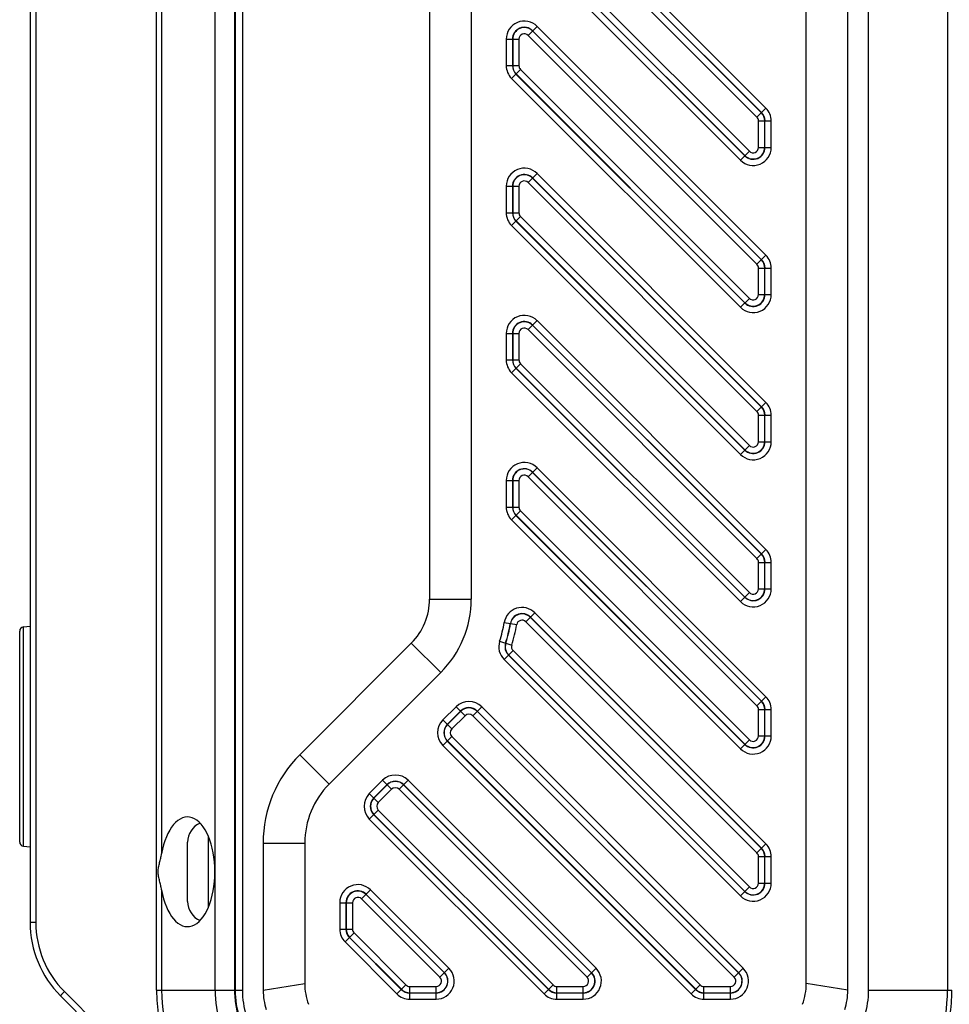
# Model space of a CAD drawing. Header units: millimetres. Extents: x 103 to 457, y -27 to 282.
# Tile 22 of 41: x 243 to 287, y 90 to 137. Entities that reach past the tile are written whole.
import ezdxf

# ---------------------------------------------------------------- set-up
doc = ezdxf.new("R2010")
doc.units = ezdxf.units.MM
doc.header["$LTSCALE"] = 23.1
doc.layers.add('00_COMPONENTS', color=7, linetype='CONTINUOUS')

msp = doc.modelspace()

# ---------------------------------------------------------------- linework, layer by layer
at = {"layer": '00_COMPONENTS'}
for p, q in [((249.383, 90.581), (249.383, 160.963)), ((252.196, 90.581), (252.196, 160.963)), ((253.132, 160.963), (253.132, 90.581)), ((253.163, 160.963), (253.163, 90.581)), ((253.505, 160.963), (253.505, 90.581)), ((282.605, 90.581), (282.605, 160.963)), ((283.605, 90.581), (283.605, 160.963)), ((287.393, 160.963), (287.393, 90.581)), ((280.605, 90.911), (280.605, 160.633)), ((243.305, 157.701), (243.305, 93.843)), ((243.578, 157.701), (243.578, 93.843)), ((249.625, 151.207), (249.625, 97.137)), ((278.449, 132.751), (267.335, 143.865)), ((278.457, 132.758), (267.342, 143.872)), ((278.669, 132.97), (267.555, 144.084)), ((278.237, 132.539), (267.123, 143.653)), ((262.505, 142.163), (262.505, 109.381)), ((264.505, 142.163), (264.505, 109.381)), ((266.653, 141.681), (277.653, 130.681)), ((266.66, 141.689), (277.66, 130.689)), ((266.872, 141.901), (277.872, 130.901)), ((266.44, 141.469), (277.44, 130.469)), ((267.237, 136.467), (267.669, 136.899)), ((278.669, 125.899), (267.669, 136.899)), ((266.186, 136.285), (266.186, 135.012)), ((266.186, 136.285), (266.797, 136.285)), ((266.486, 136.285), (266.486, 135.012)), ((266.497, 136.285), (266.497, 135.012)), ((266.797, 136.285), (266.797, 135.012)), ((278.237, 125.467), (267.237, 136.467)), ((278.449, 125.68), (267.449, 136.68)), ((278.457, 125.687), (267.457, 136.687)), ((266.186, 135.012), (266.797, 135.012)), ((266.44, 134.398), (266.872, 134.83)), ((266.44, 134.398), (277.44, 123.398)), ((266.653, 134.61), (277.653, 123.61)), ((266.66, 134.618), (277.66, 123.618)), ((266.872, 134.83), (277.872, 123.83)), ((278.237, 132.539), (278.669, 132.97)), ((278.312, 131.083), (278.312, 132.356)), ((278.312, 132.356), (278.923, 132.356)), ((278.612, 131.083), (278.612, 132.356)), ((278.623, 131.083), (278.623, 132.356)), ((278.923, 131.083), (278.923, 132.356)), ((278.312, 131.083), (278.923, 131.083)), ((277.44, 130.469), (277.872, 130.901)), ((267.237, 129.396), (267.669, 129.828)), ((278.669, 118.828), (267.669, 129.828)), ((266.186, 129.214), (266.186, 127.941)), ((266.186, 129.214), (266.797, 129.214)), ((266.486, 129.214), (266.486, 127.941)), ((266.497, 129.214), (266.497, 127.941)), ((266.797, 129.214), (266.797, 127.941)), ((278.237, 118.396), (267.237, 129.396)), ((278.449, 118.608), (267.449, 129.608)), ((278.457, 118.616), (267.457, 129.616)), ((266.186, 127.941), (266.797, 127.941)), ((266.44, 127.327), (266.872, 127.759)), ((266.872, 127.759), (277.872, 116.759)), ((266.44, 127.327), (277.44, 116.327)), ((266.653, 127.539), (277.653, 116.539)), ((266.66, 127.547), (277.66, 116.547)), ((278.237, 125.467), (278.669, 125.899)), ((278.312, 124.012), (278.312, 125.285)), ((278.312, 125.285), (278.923, 125.285)), ((278.612, 124.012), (278.612, 125.285)), ((278.623, 124.012), (278.623, 125.285)), ((278.923, 124.012), (278.923, 125.285)), ((278.312, 124.012), (278.923, 124.012)), ((277.44, 123.398), (277.872, 123.83)), ((267.237, 122.325), (267.669, 122.757)), ((278.457, 111.545), (267.457, 122.545)), ((278.669, 111.757), (267.669, 122.757)), ((266.186, 122.143), (266.186, 120.87)), ((266.186, 122.143), (266.797, 122.143)), ((266.486, 122.143), (266.486, 120.87)), ((266.497, 122.143), (266.497, 120.87)), ((266.797, 122.143), (266.797, 120.87)), ((278.237, 111.325), (267.237, 122.325)), ((278.449, 111.537), (267.449, 122.537)), ((266.186, 120.87), (266.797, 120.87)), ((266.44, 120.256), (266.872, 120.688)), ((266.872, 120.688), (277.872, 109.688)), ((266.44, 120.256), (277.44, 109.256)), ((266.653, 120.468), (277.653, 109.468)), ((266.66, 120.476), (277.66, 109.476)), ((278.237, 118.396), (278.669, 118.828)), ((278.312, 116.941), (278.312, 118.214)), ((278.312, 118.214), (278.923, 118.214)), ((278.612, 116.941), (278.612, 118.214)), ((278.623, 116.941), (278.623, 118.214)), ((278.923, 116.941), (278.923, 118.214)), ((278.312, 116.941), (278.923, 116.941)), ((277.44, 116.327), (277.872, 116.759)), ((267.237, 115.254), (267.669, 115.686)), ((278.449, 104.466), (267.449, 115.466)), ((278.457, 104.474), (267.457, 115.474)), ((278.669, 104.686), (267.669, 115.686)), ((266.186, 115.072), (266.186, 113.799)), ((266.186, 115.072), (266.797, 115.072)), ((266.486, 115.072), (266.486, 113.799)), ((266.497, 115.072), (266.497, 113.799)), ((266.797, 115.072), (266.797, 113.799)), ((278.237, 104.254), (267.237, 115.254)), ((266.186, 113.799), (266.797, 113.799)), ((266.44, 113.185), (266.872, 113.617)), ((266.872, 113.617), (277.872, 102.617)), ((266.44, 113.185), (277.44, 102.185)), ((266.653, 113.397), (277.653, 102.397)), ((266.66, 113.405), (277.66, 102.405)), ((278.237, 111.325), (278.669, 111.757)), ((278.312, 109.87), (278.312, 111.143)), ((278.312, 111.143), (278.923, 111.143)), ((278.612, 109.87), (278.612, 111.143)), ((278.623, 109.87), (278.623, 111.143)), ((278.923, 109.87), (278.923, 111.143)), ((278.312, 109.87), (278.923, 109.87)), ((262.505, 109.381), (264.505, 109.381)), ((277.44, 109.256), (277.872, 109.688)), ((267.129, 108.291), (267.561, 108.723)), ((278.449, 97.395), (267.341, 108.503)), ((278.457, 97.403), (267.349, 108.511)), ((278.669, 97.615), (267.561, 108.723)), ((242.984, 108.041), (243.305, 108.075)), ((242.984, 97.503), (242.984, 108.041)), ((266.091, 108.255), (266.692, 108.152)), ((278.237, 97.183), (267.129, 108.291)), ((242.805, 97.702), (242.805, 107.842)), ((261.626, 107.26), (256.262, 101.896)), ((261.626, 107.26), (263.04, 105.846)), ((265.87, 107.35), (266.452, 107.164)), ((266.083, 106.472), (266.515, 106.903)), ((266.083, 106.472), (277.44, 95.114)), ((266.295, 106.684), (277.653, 95.326)), ((266.303, 106.691), (277.66, 95.334)), ((266.515, 106.903), (277.872, 95.546)), ((263.04, 105.846), (257.676, 100.482)), ((278.237, 104.254), (278.669, 104.686)), ((263.778, 104.206), (263.142, 103.57)), ((263.778, 104.206), (264.21, 103.774)), ((264.575, 103.774), (265.007, 104.206)), ((277.576, 91.636), (265.007, 104.206)), ((263.99, 103.994), (263.354, 103.358)), ((263.998, 103.986), (263.362, 103.35)), ((264.21, 103.774), (263.574, 103.138)), ((277.145, 91.204), (264.575, 103.774)), ((277.357, 91.416), (264.787, 103.986)), ((277.364, 91.424), (264.795, 103.994)), ((278.312, 104.072), (278.923, 104.072)), ((278.312, 102.799), (278.312, 104.072)), ((278.612, 102.799), (278.612, 104.072)), ((278.623, 102.799), (278.623, 104.072)), ((278.923, 102.799), (278.923, 104.072)), ((263.142, 103.57), (263.574, 103.138)), ((263.142, 102.341), (263.574, 102.773)), ((263.574, 102.773), (275.507, 90.84)), ((278.312, 102.799), (278.923, 102.799)), ((263.142, 102.341), (275.076, 90.408)), ((263.354, 102.553), (275.288, 90.62)), ((263.362, 102.561), (275.295, 90.628)), ((277.44, 102.185), (277.872, 102.617)), ((256.262, 101.896), (257.676, 100.482)), ((260.243, 100.67), (259.606, 100.034)), ((260.455, 100.458), (259.819, 99.822)), ((260.463, 100.451), (259.826, 99.814)), ((260.243, 100.67), (260.675, 100.239)), ((261.039, 100.239), (261.471, 100.67)), ((270.286, 91.416), (261.251, 100.451)), ((270.293, 91.424), (261.259, 100.458)), ((270.505, 91.636), (261.471, 100.67)), ((259.606, 100.034), (260.038, 99.602)), ((260.675, 100.239), (260.038, 99.602)), ((270.074, 91.204), (261.039, 100.239)), ((259.606, 98.806), (260.038, 99.238)), ((259.819, 99.018), (268.217, 90.62)), ((259.826, 99.026), (268.224, 90.628)), ((260.038, 99.238), (268.436, 90.84)), ((259.606, 98.806), (268.004, 90.408)), ((251.875, 94.568), (251.875, 97.976)), ((242.984, 97.503), (243.305, 97.469)), ((250.875, 94.852), (250.875, 97.697)), ((254.505, 97.653), (254.505, 90.581)), ((254.505, 97.653), (256.505, 97.653)), ((256.505, 97.653), (256.505, 90.911)), ((278.237, 97.183), (278.669, 97.615)), ((278.312, 97.001), (278.923, 97.001)), ((278.312, 95.728), (278.312, 97.001)), ((278.612, 95.728), (278.612, 97.001)), ((278.623, 95.728), (278.623, 97.001)), ((278.923, 95.728), (278.923, 97.001)), ((278.312, 95.728), (278.923, 95.728)), ((249.625, 95.407), (249.625, 90.581)), ((259.237, 94.97), (259.669, 95.402)), ((263.215, 91.416), (259.449, 95.182)), ((263.222, 91.424), (259.457, 95.19)), ((263.434, 91.636), (259.669, 95.402)), ((277.44, 95.114), (277.872, 95.546)), ((258.186, 94.788), (258.186, 93.515)), ((258.186, 94.788), (258.797, 94.788)), ((258.486, 94.788), (258.486, 93.515)), ((258.497, 94.788), (258.497, 93.515)), ((258.797, 94.788), (258.797, 93.515)), ((263.003, 91.204), (259.237, 94.97)), ((243.578, 93.843), (243.305, 93.843)), ((258.186, 93.515), (258.797, 93.515)), ((258.44, 92.901), (258.872, 93.333)), ((258.872, 93.333), (261.365, 90.84)), ((258.44, 92.901), (260.933, 90.408)), ((258.653, 93.113), (261.145, 90.62)), ((258.66, 93.121), (261.153, 90.628)), ((263.003, 91.204), (263.434, 91.636)), ((270.074, 91.204), (270.505, 91.636)), ((277.145, 91.204), (277.576, 91.636)), ((254.505, 90.581), (256.505, 90.911)), ((282.605, 90.581), (280.605, 90.911)), ((244.954, 90.52), (250.47, 85.004)), ((249.383, 90.581), (253.505, 90.581)), ((260.933, 90.408), (261.365, 90.84)), ((261.547, 90.764), (262.82, 90.764)), ((261.547, 90.154), (261.547, 90.764)), ((261.547, 90.464), (262.82, 90.464)), ((261.547, 90.453), (262.82, 90.453)), ((262.82, 90.154), (262.82, 90.764)), ((268.004, 90.408), (268.436, 90.84)), ((268.619, 90.764), (269.891, 90.764)), ((268.619, 90.154), (268.619, 90.764)), ((268.619, 90.464), (269.891, 90.464)), ((268.619, 90.453), (269.891, 90.453)), ((269.891, 90.154), (269.891, 90.764)), ((275.076, 90.408), (275.507, 90.84)), ((275.69, 90.764), (276.962, 90.764)), ((275.69, 90.154), (275.69, 90.764)), ((275.69, 90.464), (276.962, 90.464)), ((275.69, 90.453), (276.962, 90.453)), ((276.962, 90.154), (276.962, 90.764)), ((283.605, 90.581), (287.605, 90.581)), ((244.769, 90.308), (250.285, 84.792)), ((261.547, 90.154), (262.82, 90.154)), ((268.619, 90.154), (269.891, 90.154)), ((275.69, 90.154), (276.962, 90.154))]:
    msp.add_line(p, q, dxfattribs=at)
msp.add_lwpolyline([(253.132, 90.581), (253.132, 90.504), (253.135, 90.411), (253.139, 90.318), (253.146, 90.224), (253.154, 90.131), (253.165, 90.039), (253.177, 89.946), (253.192, 89.854), (253.208, 89.762), (253.226, 89.67), (253.247, 89.579), (253.269, 89.488), (253.293, 89.398), (253.319, 89.308), (253.342, 89.233)], dxfattribs=at)
for centre, radius, start, end in [((267.055, 136.285), 0.868, 45, 180), ((267.055, 136.285), 0.569, 45, 180), ((267.055, 136.285), 0.558, 45, 180), ((267.055, 136.285), 0.258, 45, 180), ((267.055, 135.012), 0.868, 180, 225), ((267.055, 135.012), 0.569, 180, 225), ((267.055, 135.012), 0.558, 180, 225), ((267.055, 135.012), 0.258, 180, 225), ((278.055, 132.356), 0.868, 0, 45), ((278.055, 132.356), 0.258, 0, 45), ((278.055, 132.356), 0.558, 0, 45), ((278.055, 132.356), 0.569, 0, 45), ((278.055, 131.083), 0.868, 225, 360), ((278.055, 131.083), 0.569, 225, 360), ((278.055, 131.083), 0.558, 225, 360), ((278.055, 131.083), 0.258, 225, 360), ((267.055, 129.214), 0.868, 45, 180), ((267.055, 129.214), 0.569, 45, 180), ((267.055, 129.214), 0.558, 45, 180), ((267.055, 129.214), 0.258, 45, 180), ((267.055, 127.941), 0.868, 180, 225), ((267.055, 127.941), 0.569, 180, 225), ((267.055, 127.941), 0.558, 180, 225), ((267.055, 127.941), 0.258, 180, 225), ((278.055, 125.285), 0.868, 0, 45), ((278.055, 125.285), 0.258, 0, 45), ((278.055, 125.285), 0.558, 0, 45), ((278.055, 125.285), 0.569, 0, 45), ((278.055, 124.012), 0.868, 225, 360), ((278.055, 124.012), 0.569, 225, 360), ((278.055, 124.012), 0.558, 225, 360), ((278.055, 124.012), 0.258, 225, 360), ((267.055, 122.143), 0.868, 45, 180), ((267.055, 122.143), 0.569, 45, 180), ((267.055, 122.143), 0.558, 45, 180), ((267.055, 122.143), 0.258, 45, 180), ((267.055, 120.87), 0.868, 180, 225), ((267.055, 120.87), 0.569, 180, 225), ((267.055, 120.87), 0.558, 180, 225), ((267.055, 120.87), 0.258, 180, 225), ((278.055, 118.214), 0.868, 0, 45), ((278.055, 118.214), 0.258, 0, 45), ((278.055, 118.214), 0.558, 0, 45), ((278.055, 118.214), 0.569, 0, 45), ((278.055, 116.941), 0.868, 225, 360), ((278.055, 116.941), 0.569, 225, 360), ((278.055, 116.941), 0.558, 225, 360), ((278.055, 116.941), 0.258, 225, 360), ((267.055, 115.072), 0.868, 45, 180), ((267.055, 115.072), 0.569, 45, 180), ((267.055, 115.072), 0.558, 45, 180), ((267.055, 115.072), 0.258, 45, 180), ((267.055, 113.799), 0.868, 180, 225), ((267.055, 113.799), 0.569, 180, 225), ((267.055, 113.799), 0.558, 180, 225), ((267.055, 113.799), 0.258, 180, 225), ((278.055, 111.143), 0.868, 0, 45), ((278.055, 111.143), 0.258, 0, 45), ((278.055, 111.143), 0.558, 0, 45), ((278.055, 111.143), 0.569, 0, 45), ((278.055, 109.87), 0.868, 225, 360), ((278.055, 109.87), 0.569, 225, 360), ((278.055, 109.87), 0.558, 225, 360), ((278.055, 109.87), 0.258, 225, 360), ((259.505, 109.381), 3, 315, 360), ((259.505, 109.381), 5, 315, 0), ((266.947, 108.109), 0.868, 45, 170.2983), ((266.947, 108.109), 0.569, 45, 170.2983), ((266.947, 108.109), 0.558, 45, 170.2983), ((266.947, 108.109), 0.258, 45, 170.2983), ((243.005, 107.842), 0.2, 96, 180), ((259.505, 109.381), 6.682, 342.2986, 350.2983), ((259.505, 109.381), 6.981, 342.2986, 350.2983), ((259.505, 109.381), 6.992, 342.2986, 350.2983), ((259.505, 109.381), 7.292, 342.2986, 350.2983), ((266.697, 107.086), 0.868, 162.2986, 225), ((266.697, 107.086), 0.569, 162.2986, 225), ((266.697, 107.086), 0.558, 162.2986, 225), ((266.697, 107.086), 0.258, 162.2986, 225), ((278.055, 104.072), 0.868, 0, 45), ((264.393, 103.592), 0.868, 45, 135), ((264.393, 103.592), 0.569, 45, 135), ((264.393, 103.592), 0.558, 45, 135), ((278.055, 104.072), 0.258, 0, 45), ((278.055, 104.072), 0.558, 0, 45), ((278.055, 104.072), 0.569, 0, 45), ((264.393, 103.592), 0.258, 45, 135), ((263.756, 102.956), 0.868, 135, 225), ((263.756, 102.956), 0.569, 135, 225), ((263.756, 102.956), 0.558, 135, 225), ((263.756, 102.956), 0.258, 135, 225), ((278.055, 102.799), 0.868, 225, 360), ((278.055, 102.799), 0.569, 225, 360), ((278.055, 102.799), 0.558, 225, 360), ((278.055, 102.799), 0.258, 225, 360), ((260.505, 97.653), 6, 135, 180), ((260.857, 100.056), 0.868, 45, 135), ((260.505, 97.653), 4, 135, 180), ((260.857, 100.056), 0.569, 45, 135), ((260.857, 100.056), 0.558, 45, 135), ((260.857, 100.056), 0.258, 45, 135), ((260.221, 99.42), 0.868, 135, 225), ((260.221, 99.42), 0.569, 135, 225), ((260.221, 99.42), 0.558, 135, 225), ((260.221, 99.42), 0.258, 135, 225), ((251.875, 97.697), 1, 113.5333, 180), ((243.005, 97.702), 0.2, 180, 264), ((278.055, 97.001), 0.868, 0, 45), ((278.055, 97.001), 0.258, 0, 45), ((278.055, 97.001), 0.558, 0, 45), ((278.055, 97.001), 0.569, 0, 45), ((259.055, 94.788), 0.868, 45, 180), ((278.055, 95.728), 0.868, 225, 360), ((278.055, 95.728), 0.569, 225, 360), ((278.055, 95.728), 0.558, 225, 360), ((278.055, 95.728), 0.258, 225, 360), ((259.055, 94.788), 0.569, 45, 180), ((259.055, 94.788), 0.558, 45, 180), ((251.875, 94.847), 1, 180, 246.4667), ((259.055, 94.788), 0.258, 45, 180), ((248.305, 93.843), 5, 180, 225), ((248.278, 93.843), 4.7, 180, 225), ((259.055, 93.515), 0.868, 180, 225), ((259.055, 93.515), 0.569, 180, 225), ((259.055, 93.515), 0.558, 180, 225), ((259.055, 93.515), 0.258, 180, 225), ((262.82, 91.022), 0.868, 270, 45), ((262.82, 91.022), 0.569, 270, 45), ((262.82, 91.022), 0.558, 270, 45), ((269.891, 91.022), 0.868, 270, 45), ((269.891, 91.022), 0.569, 270, 45), ((269.891, 91.022), 0.558, 270, 45), ((276.962, 91.022), 0.868, 270, 45), ((276.962, 91.022), 0.569, 270, 45), ((276.962, 91.022), 0.558, 270, 45), ((259.505, 90.911), 3, 180, 199.5947), ((262.82, 91.022), 0.258, 270, 45), ((269.891, 91.022), 0.258, 270, 45), ((276.962, 91.022), 0.258, 270, 45), ((277.605, 90.911), 3, 340.4053, 360), ((257.168, 90.581), 7.785, 180.0004, 198.785), ((257.142, 90.581), 7.518, 180.0004, 198.8131), ((257.452, 90.581), 5.257, 180.0001, 198.1361), ((257.558, 90.581), 4.395, 180.0001, 197.7467), ((257.505, 90.581), 4, 180, 197.9611), ((257.511, 90.582), 3.006, 180.0182, 197.9429), ((261.547, 91.022), 0.868, 225, 270), ((261.547, 91.022), 0.569, 225, 270), ((261.547, 91.022), 0.558, 225, 270), ((261.547, 91.022), 0.258, 225, 270), ((268.619, 91.022), 0.868, 225, 270), ((268.619, 91.022), 0.569, 225, 270), ((268.619, 91.022), 0.558, 225, 270), ((268.619, 91.022), 0.258, 225, 270), ((275.69, 91.022), 0.868, 225, 270), ((275.69, 91.022), 0.569, 225, 270), ((275.69, 91.022), 0.558, 225, 270), ((275.69, 91.022), 0.258, 225, 270), ((279.598, 90.582), 3.006, 342.0571, 359.9818), ((279.605, 90.581), 4, 342.0389, 360), ((279.605, 90.581), 7.789, 342.0389, 360), ((279.605, 90.581), 8, 342.0389, 360)]:
    msp.add_arc(centre, radius, start, end, dxfattribs=at)
msp.add_ellipse((250.869, 96.272), major_axis=(0, 2.635), ratio=0.500019, start_param=-4.378034, end_param=1.236441, dxfattribs=at)
for points, knots in [([(249.459, 96.272), (249.459, 96.309), (249.464, 96.384), (249.482, 96.495), (249.505, 96.604), (249.539, 96.747), (249.583, 96.924), (249.612, 97.066), (249.625, 97.137)], [0, 0, 0, 0, 0.127237, 0.254253, 0.380834, 0.506776, 0.755938, 1, 1, 1, 1]), ([(249.625, 95.407), (249.612, 95.478), (249.583, 95.62), (249.539, 95.797), (249.505, 95.94), (249.482, 96.049), (249.464, 96.16), (249.459, 96.235), (249.459, 96.272)], [0, 0, 0, 0, 0.244061, 0.493228, 0.619173, 0.745756, 0.872772, 1, 1, 1, 1]), ([(244.954, 90.52), (244.941, 90.506), (244.916, 90.481), (244.88, 90.443), (244.847, 90.407), (244.819, 90.376), (244.797, 90.35), (244.782, 90.332), (244.774, 90.32), (244.771, 90.315), (244.769, 90.311), (244.768, 90.308), (244.769, 90.308)], [0, 0, 0, 0, 0.196927, 0.384548, 0.556268, 0.706041, 0.828634, 0.91983, 0.952697, 0.97678, 0.992157, 1, 1, 1, 1])]:
    msp.add_open_spline(points, degree=3, knots=knots, dxfattribs=at)

doc.saveas('drawing.dxf')
